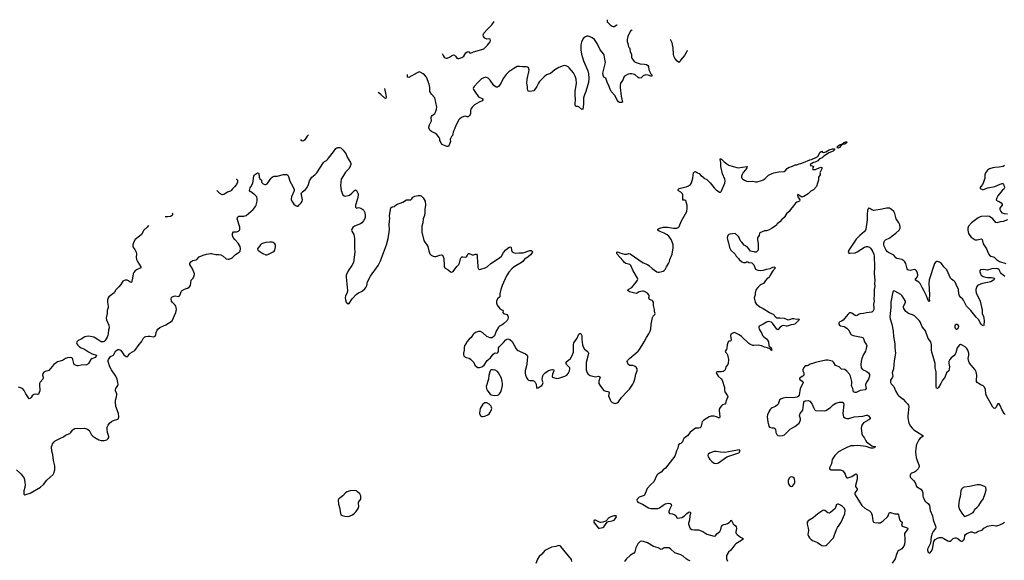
# Model space of a CAD drawing. Header units: inches. Extents: x 1678753 to 1858649, y 384643 to 522370.
# Tile 55 of 91: x 1735570 to 1754451, y 511995 to 522370. Entities that reach past the tile are written whole.
import ezdxf

# ---------------------------------------------------------------- set-up
doc = ezdxf.new("R2010")
doc.units = ezdxf.units.IN
doc.header["$MEASUREMENT"] = 0
for name, color, linetype in [('B7531', 7, 'Continuous'), ('B7541', 7, 'Continuous'), ('B7542', 7, 'Continuous'), ('B7551', 7, 'Continuous'), ('B7552', 7, 'Continuous')]:
    doc.layers.add(name, color=color, linetype=linetype)

msp = doc.modelspace()

# ---------------------------------------------------------------- linework, layer by layer
at = {"layer": 'B7531', "color": 6, "elevation": 300}
for points in [[(1739719, 519312), (1739725, 519310), (1739745, 519290), (1739750, 519270), (1739748, 519250), (1739729, 519210), (1739690, 519160), (1739653, 519127), (1739627, 519093), (1739610, 519082), (1739557, 519063), (1739522, 519038), (1739483, 519017), (1739450, 519010), (1739410, 519035), (1739352, 519089)], [(1740000, 519067), (1739992, 519072), (1739976, 519090), (1739990, 519143), (1740000, 519161)], [(1735510, 513734), (1735598, 513650), (1735653, 513570), (1735672, 513490), (1735676, 513450), (1735670, 513390), (1735652, 513330), (1735648, 513270), (1735650, 513265), (1735670, 513255), (1735690, 513256), (1735770, 513282), (1735970, 513400), (1736027, 513450), (1736088, 513532), (1736210, 513645), (1736228, 513670), (1736244, 513730), (1736242, 513810), (1736220, 513910), (1736207, 514027), (1736188, 514090), (1736183, 514170), (1736190, 514206), (1736202, 514230), (1736230, 514269), (1736250, 514286), (1736350, 514342), (1736410, 514368), (1736450, 514395), (1736530, 514428), (1736550, 514446), (1736580, 514490), (1736595, 514505), (1736630, 514523), (1736670, 514531), (1736730, 514524), (1736810, 514531), (1736830, 514528), (1736870, 514510), (1736893, 514493), (1736913, 514470), (1736950, 514404), (1736970, 514380), (1737012, 514350), (1737090, 514307), (1737130, 514296), (1737190, 514296), (1737239, 514310), (1737269, 514330), (1737278, 514350), (1737278, 514370), (1737251, 514450), (1737246, 514510), (1737249, 514550), (1737265, 514590), (1737290, 514625), (1737330, 514658), (1737370, 514678), (1737453, 514707), (1737462, 514718), (1737470, 514750), (1737465, 514810), (1737415, 514950), (1737407, 515030), (1737410, 515070), (1737429, 515130), (1737436, 515170), (1737433, 515193), (1737410, 515250), (1737410, 515270), (1737416, 515290), (1737452, 515350), (1737457, 515370), (1737454, 515410), (1737437, 515470), (1737412, 515532), (1737331, 515650), (1737297, 515710), (1737269, 515810), (1737268, 515830), (1737276, 515850), (1737310, 515904), (1737366, 515934), (1737406, 516010), (1737430, 516030), (1737450, 516040), (1737470, 516043), (1737490, 516036), (1737505, 516025), (1737530, 515999), (1737570, 515939), (1737610, 515905), (1737630, 515902), (1737650, 515918), (1737669, 515950), (1737690, 515970), (1737777, 516023), (1737861, 516139), (1737905, 516190), (1737936, 516250), (1737970, 516282), (1737990, 516292), (1738037, 516297), (1738070, 516296), (1738130, 516283), (1738150, 516291), (1738172, 516308), (1738180, 516321), (1738185, 516370), (1738204, 516410), (1738220, 516430), (1738260, 516460), (1738370, 516515), (1738492, 516590), (1738567, 516750), (1738577, 516810), (1738572, 516850), (1738564, 516870), (1738550, 516890), (1738494, 516950), (1738483, 516970), (1738478, 517010), (1738484, 517036), (1738494, 517050), (1738530, 517066), (1738550, 517068), (1738610, 517058), (1738630, 517065), (1738650, 517090), (1738669, 517151), (1738687, 517173), (1738730, 517196), (1738790, 517218), (1738821, 517239), (1738843, 517270), (1738856, 517370), (1738890, 517402), (1738916, 517450), (1738920, 517490), (1738887, 517590), (1738832, 517670), (1738830, 517694), (1738850, 517725), (1738890, 517746), (1738957, 517763), (1738970, 517770), (1739010, 517819), (1739086, 517854), (1739150, 517870), (1739230, 517881), (1739250, 517880), (1739330, 517862), (1739390, 517864), (1739430, 517856), (1739473, 517830), (1739530, 517782), (1739570, 517773), (1739590, 517777), (1739630, 517793), (1739650, 517806), (1739710, 517864), (1739777, 517910), (1739797, 517930), (1739805, 517970), (1739798, 518018), (1739762, 518082), (1739696, 518150), (1739667, 518190), (1739652, 518230), (1739649, 518250), (1739653, 518270), (1739670, 518296), (1739690, 518301), (1739730, 518299), (1739767, 518313), (1739787, 518330), (1739794, 518346), (1739792, 518390), (1739742, 518550), (1739745, 518570), (1739753, 518587), (1739770, 518598), (1739870, 518599), (1739910, 518613), (1740000, 518688)], [(1738496, 518658), (1738499, 518650), (1738500, 518630), (1738492, 518610), (1738465, 518595), (1738410, 518584), (1738370, 518585), (1738359, 518587)], [(1738043, 518423), (1738041, 518419), (1738012, 518388), (1737949, 518331), (1737904, 518250), (1737867, 518213), (1737787, 518150), (1737761, 518110), (1737740, 518050), (1737743, 518010), (1737779, 517958), (1737803, 517910), (1737811, 517870), (1737804, 517810), (1737810, 517770), (1737830, 517730), (1737893, 517630), (1737892, 517610), (1737807, 517570), (1737777, 517543), (1737760, 517520), (1737747, 517490), (1737736, 517410), (1737712, 517328), (1737690, 517334), (1737658, 517358), (1737630, 517370), (1737590, 517371), (1737561, 517359), (1737550, 517350), (1737510, 517290), (1737470, 517241), (1737417, 517183), (1737384, 517130), (1737282, 517050), (1737260, 517020), (1737252, 516990), (1737253, 516950), (1737270, 516870), (1737268, 516850), (1737249, 516791), (1737245, 516730), (1737230, 516650), (1737238, 516610), (1737278, 516510), (1737284, 516456), (1737272, 516410), (1737270, 516350), (1737263, 516310), (1737250, 516279), (1737209, 516211), (1737190, 516195), (1737170, 516187), (1737130, 516190), (1737058, 516238), (1736990, 516276), (1736931, 516291), (1736890, 516295), (1736849, 516291), (1736819, 516281), (1736750, 516240), (1736690, 516211), (1736669, 516190), (1736662, 516170), (1736665, 516150), (1736683, 516123), (1736719, 516090), (1736750, 516070), (1736810, 516045), (1736890, 515994), (1736960, 515960), (1737042, 515930), (1737038, 515910), (1737017, 515890), (1736956, 515864), (1736935, 515850), (1736890, 515770), (1736870, 515751), (1736850, 515746), (1736750, 515742), (1736690, 515725), (1736670, 515726), (1736638, 515738), (1736616, 515756), (1736607, 515770), (1736591, 515850), (1736582, 515870), (1736570, 515881), (1736550, 515888), (1736490, 515883), (1736450, 515871), (1736390, 515831), (1736296, 515804), (1736224, 515756), (1736130, 515640), (1736110, 515630), (1736070, 515624), (1736046, 515614), (1736033, 515607), (1736017, 515583), (1736008, 515550), (1736011, 515530), (1736021, 515510), (1736020, 515490), (1736015, 515470), (1735966, 515414), (1735952, 515390), (1735948, 515370), (1735955, 515250), (1735930, 515181), (1735910, 515175), (1735870, 515183), (1735844, 515176), (1735810, 515150), (1735790, 515119), (1735770, 515099), (1735750, 515094), (1735688, 515188), (1735655, 515255), (1735625, 515290), (1735550, 515316)]]:
    msp.add_lwpolyline(points, dxfattribs=at)
at = {"layer": 'B7541', "color": 6}
for points, elevation in [([(1743819, 520000), (1743801, 519950), (1743790, 519939), (1743770, 519935), (1743728, 519948), (1743670, 519974), (1743655, 520000)], 300), ([(1740000, 519161), (1740039, 519230), (1740061, 519370), (1740070, 519387), (1740090, 519408), (1740130, 519431), (1740150, 519426), (1740156, 519416), (1740165, 519345), (1740178, 519318), (1740204, 519290), (1740210, 519250), (1740239, 519219), (1740270, 519205), (1740290, 519206), (1740317, 519223), (1740390, 519328), (1740410, 519348), (1740430, 519360), (1740450, 519366), (1740508, 519368), (1740630, 519401), (1740690, 519398), (1740709, 519389), (1740723, 519363), (1740750, 519270), (1740808, 519170), (1740831, 519110), (1740831, 519090), (1740825, 519070), (1740784, 518970), (1740776, 518930), (1740779, 518910), (1740799, 518870), (1740828, 518830), (1740870, 518796), (1740890, 518789), (1740910, 518794), (1740926, 518810), (1740965, 518855), (1740985, 518890), (1740991, 518911), (1740972, 519010), (1740970, 519030), (1740974, 519046), (1740992, 519068), (1741050, 519110), (1741084, 519150), (1741111, 519210), (1741130, 519279), (1741158, 519330), (1741175, 519350), (1741229, 519391), (1741268, 519432), (1741397, 519630), (1741413, 519647), (1741452, 519670), (1741472, 519688), (1741490, 519715), (1741588, 519832), (1741630, 519895), (1741650, 519911), (1741670, 519916), (1741710, 519915), (1741730, 519908), (1741770, 519867), (1741828, 519790), (1741848, 519730), (1741912, 519630), (1741920, 519610), (1741920, 519590), (1741910, 519557), (1741887, 519513), (1741819, 519441), (1741779, 519381), (1741738, 519310), (1741726, 519254), (1741720, 519190), (1741732, 519090), (1741767, 519007), (1741790, 518987), (1741810, 518983), (1741870, 518994), (1741896, 519004), (1741942, 519038), (1741990, 519095), (1742010, 519105), (1742030, 519095), (1742062, 519030), (1742064, 519004), (1742050, 518930), (1742012, 518810), (1742011, 518771), (1742030, 518755), (1742070, 518763), (1742110, 518756), (1742150, 518727), (1742168, 518708), (1742186, 518670), (1742197, 518610), (1742192, 518570), (1742165, 518510), (1742133, 518470), (1742103, 518450), (1741990, 518405), (1741958, 518382), (1741937, 518350), (1741935, 518330), (1741939, 518310), (1741978, 518250), (1741992, 518170), (1741992, 517988), (1741997, 517910), (1741970, 517710), (1741939, 517650), (1741866, 517550), (1741830, 517468), (1741828, 517430), (1741859, 517170), (1741849, 517131), (1741821, 517070), (1741811, 517030), (1741816, 516996), (1741831, 516951), (1741870, 516918), (1741890, 516922), (1741947, 517013), (1742023, 517097), (1742070, 517130), (1742125, 517155), (1742150, 517172), (1742190, 517208), (1742210, 517233), (1742230, 517270), (1742241, 517339), (1742298, 517450), (1742442, 517650), (1742490, 517745), (1742530, 517842), (1742605, 518050), (1742633, 518173), (1742654, 518290), (1742660, 518350), (1742657, 518430), (1742661, 518510), (1742667, 518550), (1742662, 518610), (1742690, 518758), (1742710, 518779), (1742750, 518787), (1742799, 518821), (1742915, 518865), (1742990, 518916), (1743030, 518916), (1743050, 518911), (1743070, 518916), (1743090, 518931), (1743110, 518961), (1743150, 518986), (1743210, 518999), (1743250, 518998), (1743270, 518992), (1743310, 518952), (1743346, 518890), (1743354, 518810), (1743341, 518730), (1743339, 518670), (1743331, 518610), (1743305, 518550), (1743298, 518470), (1743282, 518410), (1743284, 518290), (1743322, 518130), (1743338, 518098), (1743379, 518050), (1743397, 518017), (1743414, 517934), (1743434, 517874), (1743458, 517850), (1743501, 517830), (1743530, 517824), (1743550, 517826), (1743630, 517853), (1743650, 517855), (1743670, 517848), (1743690, 517823), (1743702, 517790), (1743710, 517650), (1743713, 517630), (1743722, 517610), (1743730, 517599), (1743788, 517568), (1743830, 517531), (1743852, 517528), (1743870, 517531), (1743880, 517540), (1743950, 517631), (1743990, 517670), (1744001, 517699), (1744020, 517780), (1744034, 517806), (1744050, 517817), (1744070, 517819), (1744110, 517813), (1744138, 517822), (1744150, 517836), (1744161, 517870), (1744170, 517884), (1744190, 517883), (1744250, 517857), (1744270, 517857), (1744310, 517870), (1744331, 517870), (1744342, 517850), (1744341, 517790), (1744348, 517750), (1744355, 517615), (1744370, 517588), (1744390, 517579), (1744410, 517580), (1744499, 517610), (1744533, 517627), (1744607, 517693), (1744770, 517800), (1744807, 517833), (1744850, 517902), (1744890, 517951), (1744932, 517988), (1744957, 518003), (1744990, 518010), (1744997, 517997), (1745004, 517944), (1745016, 517916), (1745040, 517900), (1745070, 517892), (1745150, 517897), (1745226, 517894), (1745350, 517941), (1745379, 517939), (1745391, 517930), (1745403, 517910), (1745394, 517890), (1745365, 517855), (1745316, 517810), (1745250, 517776), (1745217, 517730), (1745195, 517710), (1745052, 517628), (1745009, 517591), (1744950, 517527), (1744906, 517454), (1744821, 517270), (1744796, 517190), (1744778, 517110), (1744775, 517050), (1744735, 517010), (1744711, 516970), (1744711, 516930), (1744727, 516890), (1744774, 516834), (1744805, 516810), (1744841, 516790), (1744833, 516750), (1744847, 516730), (1744911, 516710), (1744931, 516690), (1744938, 516670), (1744938, 516650), (1744934, 516626), (1744921, 516599), (1744849, 516531), (1744825, 516515), (1744770, 516491), (1744750, 516470), (1744708, 516390), (1744674, 516306), (1744645, 516275), (1744633, 516267), (1744590, 516265), (1744530, 516288), (1744450, 516362), (1744406, 516386), (1744370, 516388), (1744350, 516383), (1744310, 516367), (1744276, 516344), (1744257, 516323), (1744228, 516272), (1744190, 516240), (1744147, 516190), (1744130, 516155), (1744103, 516117), (1744091, 516070), (1744093, 516030), (1744079, 515970), (1744079, 515950), (1744090, 515912), (1744132, 515890), (1744190, 515874), (1744218, 515858), (1744276, 515790), (1744301, 515741), (1744342, 515702), (1744350, 515698), (1744390, 515698), (1744430, 515706), (1744450, 515718), (1744477, 515743), (1744533, 515830), (1744597, 515883), (1744650, 515951), (1744690, 515976), (1744728, 515972), (1744748, 515992), (1744754, 516010), (1744749, 516050), (1744753, 516070), (1744765, 516090), (1744850, 516175), (1744893, 516227), (1744910, 516239), (1744930, 516244), (1744970, 516235), (1745014, 516194), (1745090, 516051), (1745108, 516030), (1745270, 515956), (1745299, 515930), (1745310, 515910), (1745310, 515890), (1745301, 515850), (1745293, 515750), (1745261, 515630), (1745261, 515590), (1745269, 515550), (1745297, 515490), (1745310, 515470), (1745330, 515453), (1745350, 515448), (1745410, 515447), (1745436, 515436), (1745457, 515417), (1745476, 515376), (1745479, 515310), (1745490, 515302), (1745510, 515306), (1745550, 515330), (1745580, 515350), (1745596, 515370), (1745605, 515390), (1745606, 515410), (1745596, 515436), (1745591, 515470), (1745602, 515538), (1745617, 515563), (1745644, 515590), (1745710, 515635), (1745778, 515658), (1745790, 515659), (1745810, 515650), (1745810, 515630), (1745787, 515570), (1745781, 515530), (1745790, 515513), (1745804, 515504), (1745870, 515484), (1745911, 515489), (1746021, 515530), (1746061, 515550), (1746090, 515579), (1746114, 515630), (1746122, 515670), (1746120, 515690), (1746058, 515750), (1746050, 515770), (1746050, 515790), (1746065, 515810), (1746130, 515866), (1746160, 515910), (1746190, 515990), (1746189, 516131), (1746197, 516170), (1746259, 516261), (1746290, 516333), (1746310, 516350), (1746330, 516351), (1746348, 516310), (1746349, 516230), (1746363, 516130), (1746376, 516090), (1746398, 516050), (1746452, 516010), (1746470, 515990), (1746476, 515970), (1746468, 515910), (1746434, 515790), (1746431, 515670), (1746434, 515650), (1746454, 515594), (1746470, 515568), (1746510, 515539), (1746610, 515515), (1746668, 515528), (1746696, 515516), (1746701, 515510), (1746698, 515490), (1746679, 515441), (1746673, 515410), (1746677, 515390), (1746694, 515354), (1746743, 515283), (1746770, 515256), (1746810, 515239), (1746850, 515237), (1746870, 515230), (1746873, 515210), (1746862, 515150), (1746892, 515072), (1746908, 515048), (1746930, 515025), (1746968, 515008), (1746990, 515007), (1747030, 515020), (1747050, 515037), (1747110, 515120), (1747210, 515230), (1747263, 515277), (1747330, 515376), (1747348, 515412), (1747368, 515470), (1747385, 515570), (1747409, 515630), (1747409, 515670), (1747390, 515703), (1747370, 515717), (1747330, 515731), (1747270, 515736), (1747250, 515747), (1747230, 515773), (1747220, 515810), (1747226, 515830), (1747263, 515870), (1747430, 516011), (1747458, 516042), (1747547, 516190), (1747588, 516270), (1747637, 516343), (1747662, 516390), (1747673, 516430), (1747681, 516530), (1747704, 516656), (1747717, 516683), (1747748, 516710), (1747754, 516730), (1747745, 516770), (1747744, 516810), (1747723, 516883), (1747722, 516950), (1747712, 516970), (1747700, 516980), (1747650, 517002), (1747641, 517010), (1747634, 517030), (1747642, 517050), (1747641, 517070), (1747635, 517090), (1747610, 517125), (1747550, 517153), (1747530, 517160), (1747510, 517160), (1747450, 517145), (1747410, 517123), (1747390, 517117), (1747265, 517150), (1747229, 517170), (1747241, 517190), (1747310, 517233), (1747394, 517330), (1747419, 517370), (1747424, 517390), (1747419, 517410), (1747336, 517550), (1747290, 517650), (1747270, 517670), (1747193, 517693), (1747170, 517710), (1747145, 517745), (1747079, 517810), (1747030, 517870), (1747018, 517890), (1747019, 517910), (1747030, 517914), (1747050, 517910), (1747076, 517896), (1747121, 517881), (1747170, 517871), (1747210, 517870), (1747250, 517880), (1747276, 517877), (1747523, 517703), (1747607, 517670), (1747634, 517654), (1747696, 517596), (1747790, 517533), (1747810, 517527), (1747834, 517526), (1747910, 517544), (1747930, 517558), (1747945, 517575), (1747973, 517630), (1748013, 517690), (1748030, 517730), (1748039, 517770), (1748082, 517870), (1748104, 517990), (1748101, 518050), (1748090, 518090), (1748065, 518150), (1748016, 518216), (1747983, 518243), (1747930, 518276), (1747834, 518310), (1747806, 518330), (1747809, 518350), (1747821, 518359), (1747848, 518370), (1747910, 518386), (1747950, 518390), (1747990, 518391), (1748110, 518370), (1748170, 518370), (1748210, 518390), (1748218, 518402), (1748261, 518510), (1748362, 518690), (1748372, 518752), (1748369, 518810), (1748349, 518870), (1748348, 518890), (1748330, 518908), (1748304, 518904), (1748289, 518909), (1748284, 518970), (1748289, 519010), (1748281, 519030), (1748250, 519059), (1748204, 519084), (1748199, 519090), (1748199, 519110), (1748215, 519130), (1748350, 519163), (1748397, 519183), (1748435, 519210), (1748450, 519236), (1748478, 519330), (1748493, 519430), (1748510, 519451), (1748530, 519458), (1748570, 519431), (1748601, 519421), (1748630, 519382), (1748685, 519350), (1748692, 519330), (1748750, 519301), (1748810, 519236), (1748885, 519145), (1748925, 519105), (1748990, 519061), (1749010, 519061), (1749019, 519070), (1749030, 519085), (1749090, 519230), (1749099, 519270), (1749089, 519311), (1749050, 519410), (1749015, 519550), (1749013, 519630), (1749003, 519690), (1749010, 519705), (1749030, 519693), (1749080, 519640), (1749130, 519601), (1749170, 519578), (1749250, 519553), (1749350, 519528), (1749514, 519554), (1749519, 519550), (1749516, 519530), (1749490, 519490), (1749445, 519435), (1749423, 519397), (1749413, 519370), (1749412, 519350), (1749418, 519330), (1749436, 519310), (1749467, 519290), (1749510, 519269), (1749550, 519265), (1749630, 519272), (1749681, 519261), (1749710, 519261), (1749797, 519283), (1749830, 519296), (1749861, 519319), (1749930, 519384), (1750000, 519416)], 300), ([(1740000, 518688), (1740050, 518730), (1740090, 518782), (1740107, 518813), (1740124, 518890), (1740124, 518930), (1740115, 518970), (1740078, 519010), (1740030, 519050), (1740000, 519067)], 300), ([(1750000, 518370), (1749999, 518370), (1749930, 518330), (1749890, 518320), (1749850, 518318), (1749763, 518277), (1749758, 518270), (1749751, 518230), (1749722, 518198), (1749718, 518182), (1749717, 518150), (1749730, 518070), (1749731, 517950), (1749690, 517908), (1749670, 517906), (1749655, 517915), (1749585, 517925), (1749554, 517974), (1749518, 518010), (1749462, 518042), (1749421, 518101), (1749389, 518130), (1749367, 518190), (1749353, 518210), (1749290, 518269), (1749190, 518256), (1749170, 518248), (1749150, 518231), (1749141, 518210), (1749139, 518190), (1749143, 518150), (1749165, 518090), (1749184, 517996), (1749208, 517948), (1749287, 517870), (1749310, 517832), (1749351, 517790), (1749365, 517770), (1749421, 517721), (1749450, 517711), (1749489, 517711), (1749510, 517721), (1749530, 517721), (1749554, 517710), (1749610, 517701), (1749650, 517666), (1749683, 517583), (1749693, 517573), (1749725, 517565), (1749770, 517560), (1749836, 517564), (1749890, 517582), (1749963, 517597), (1750000, 517617)], 300), ([(1750000, 517530), (1749961, 517470), (1749950, 517443), (1749930, 517416), (1749913, 517407), (1749873, 517367), (1749833, 517307), (1749790, 517290), (1749770, 517276), (1749722, 517230), (1749694, 517190), (1749671, 517131), (1749671, 517090), (1749654, 517030), (1749672, 516952), (1749696, 516916), (1749762, 516862), (1749830, 516828), (1749950, 516750), (1750000, 516727)], 300), ([(1750000, 516555), (1749985, 516565), (1749955, 516575), (1749930, 516576), (1749890, 516564), (1749830, 516527), (1749753, 516490), (1749744, 516470), (1749752, 516430), (1749803, 516350), (1749817, 516310), (1749831, 516290), (1749890, 516245), (1749910, 516222), (1749927, 516187), (1749938, 516118), (1749945, 516105), (1749979, 516070), (1749981, 516061), (1749990, 516052), (1749994, 516030), (1749990, 516024), (1749953, 516053), (1749910, 516072), (1749850, 516087), (1749792, 516112), (1749730, 516123), (1749650, 516116), (1749630, 516119), (1749570, 516146), (1749550, 516157), (1749410, 516291), (1749370, 516321), (1749290, 516362), (1749270, 516364), (1749244, 516356), (1749208, 516332), (1749199, 516301), (1749212, 516230), (1749210, 516210), (1749197, 516203), (1749170, 516198), (1749155, 516185), (1749137, 516130), (1749133, 516067), (1749121, 516039), (1749101, 516010), (1749103, 515990), (1749130, 515961), (1749141, 515941), (1749165, 515850), (1749158, 515770), (1749147, 515750), (1749110, 515710), (1749098, 515650), (1749080, 515630), (1749061, 515619), (1749030, 515611), (1748946, 515614), (1748931, 515609), (1748924, 515590), (1748967, 515530), (1749020, 515480), (1749039, 515450), (1749088, 515310), (1749087, 515267), (1749092, 515230), (1749146, 515150), (1749149, 515130), (1749122, 515078), (1749105, 515010), (1749090, 514995), (1749050, 514976), (1749030, 514959), (1749005, 514930), (1748985, 514895), (1748982, 514870), (1748998, 514750), (1748991, 514730), (1748970, 514727), (1748932, 514752), (1748890, 514763), (1748830, 514760), (1748790, 514746), (1748690, 514682), (1748659, 514650), (1748649, 514630), (1748638, 514570), (1748630, 514550), (1748620, 514540), (1748591, 514529), (1748550, 514532), (1748530, 514529), (1748470, 514489), (1748430, 514455), (1748383, 514390), (1748308, 514330), (1748292, 514308), (1748277, 514270), (1748266, 514254), (1748250, 514240), (1748228, 514230), (1748206, 514210), (1748188, 514150), (1748164, 514096), (1748145, 514030), (1748130, 513997), (1747953, 513767), (1747907, 513730), (1747870, 513690), (1747810, 513651), (1747790, 513631), (1747730, 513502), (1747670, 513452), (1747604, 513376), (1747554, 513246), (1747542, 513238), (1747450, 513205), (1747429, 513190), (1747414, 513170), (1747407, 513150), (1747408, 513128), (1747422, 513110), (1747515, 513075), (1747630, 513000), (1747670, 512991), (1747810, 512991), (1747837, 513003), (1747910, 513057), (1747950, 513077), (1748010, 513090), (1748044, 513084), (1748064, 513070), (1748069, 513050), (1748028, 512970), (1748019, 512930), (1748019, 512910), (1748034, 512894), (1748090, 512887), (1748130, 512870), (1748150, 512853), (1748170, 512810), (1748190, 512803), (1748230, 512808), (1748270, 512820), (1748320, 512850), (1748364, 512896), (1748390, 512915), (1748410, 512923), (1748430, 512920), (1748435, 512910), (1748433, 512893), (1748421, 512850), (1748412, 512768), (1748396, 512710), (1748398, 512690), (1748430, 512607), (1748462, 512590), (1748510, 512579), (1748570, 512583), (1748590, 512580), (1748670, 512550), (1748750, 512496), (1748890, 512461), (1748910, 512465), (1748938, 512502), (1748994, 512547), (1749014, 512586), (1749030, 512642), (1749050, 512670), (1749070, 512686), (1749110, 512691), (1749140, 512700), (1749177, 512723), (1749206, 512754), (1749210, 512764), (1749220, 512760), (1749253, 512693), (1749297, 512657), (1749310, 512638), (1749317, 512610), (1749312, 512570), (1749304, 512550), (1749304, 512530), (1749312, 512510), (1749330, 512490), (1749390, 512441), (1749430, 512423), (1749447, 512410), (1749396, 512370), (1749305, 512315), (1749285, 512295), (1749210, 512190), (1749160, 512150), (1749125, 512090), (1749122, 512070), (1749126, 512026), (1749141, 511981)], 300), ([(1750000, 514920), (1749979, 514910), (1749959, 514890), (1749941, 514859), (1749911, 514790), (1749904, 514750), (1749915, 514650), (1749935, 514570), (1749950, 514549), (1749970, 514542), (1750000, 514540)], 400), ([(1746160, 511970), (1746150, 512013), (1745950, 512262), (1745930, 512276), (1745910, 512278), (1745850, 512260), (1745771, 512251), (1745638, 512182), (1745584, 512116), (1745529, 512070), (1745500, 512020), (1745466, 511934)], 300), ([(1748430, 511987), (1748390, 512000), (1748350, 512022), (1748294, 512074), (1748250, 512101), (1748150, 512130), (1748130, 512141), (1748050, 512215), (1748015, 512235), (1747990, 512238), (1747930, 512235), (1747890, 512210), (1747870, 512206), (1747814, 512234), (1747723, 512263), (1747610, 512330), (1747570, 512347), (1747530, 512359), (1747498, 512362), (1747470, 512354), (1747450, 512339), (1747424, 512310), (1747385, 512235), (1747363, 512157), (1747350, 512133), (1747285, 512095), (1747202, 512018), (1747167, 511973)], 300)]:
    msp.add_lwpolyline(points, dxfattribs=dict(at, elevation=elevation))
for points, elevation in [([(1740370, 518099), (1740289, 518091), (1740224, 518076), (1740210, 518069), (1740191, 518050), (1740157, 518003), (1740141, 517990), (1740131, 517970), (1740138, 517950), (1740230, 517883), (1740290, 517858), (1740310, 517857), (1740330, 517862), (1740430, 517914), (1740450, 517930), (1740460, 517950), (1740473, 518010), (1740473, 518050), (1740463, 518070), (1740432, 518092), (1740410, 518098)], 300), ([(1744648, 515652), (1744614, 515650), (1744598, 515642), (1744591, 515629), (1744569, 515551), (1744562, 515470), (1744517, 515330), (1744522, 515290), (1744530, 515270), (1744590, 515182), (1744609, 515169), (1744670, 515159), (1744730, 515164), (1744750, 515172), (1744772, 515190), (1744794, 515226), (1744810, 515264), (1744830, 515350), (1744831, 515390), (1744825, 515430), (1744807, 515490), (1744751, 515590), (1744730, 515616), (1744690, 515642)], 300), ([(1744530, 515018), (1744490, 515016), (1744470, 515007), (1744451, 514990), (1744401, 514910), (1744391, 514869), (1744388, 514810), (1744404, 514770), (1744430, 514755), (1744450, 514753), (1744490, 514764), (1744550, 514790), (1744570, 514808), (1744596, 514844), (1744618, 514890), (1744621, 514910), (1744620, 514930), (1744610, 514952), (1744570, 514995)], 300), ([(1749370, 514115), (1749332, 514112), (1749233, 514087), (1749093, 514067), (1749010, 514070), (1748924, 514084), (1748890, 514082), (1748799, 514050), (1748772, 514030), (1748765, 514010), (1748770, 513984), (1748807, 513927), (1748842, 513890), (1748890, 513859), (1748910, 513852), (1748950, 513857), (1748970, 513867), (1749130, 513979), (1749361, 514059), (1749374, 514070), (1749382, 514090), (1749380, 514110)], 400), ([(1741994, 513334), (1741910, 513328), (1741848, 513310), (1741821, 513290), (1741768, 513232), (1741690, 513178), (1741677, 513150), (1741683, 513070), (1741700, 513010), (1741719, 512898), (1741730, 512870), (1741754, 512854), (1741803, 512843), (1741870, 512839), (1741910, 512847), (1741952, 512868), (1741990, 512899), (1742020, 512930), (1742064, 512990), (1742074, 513030), (1742065, 513090), (1742070, 513110), (1742110, 513167), (1742114, 513186), (1742110, 513230), (1742090, 513271), (1742050, 513311), (1742026, 513326)], 300), ([(1746992, 512852), (1746961, 512850), (1746908, 512830), (1746869, 512810), (1746813, 512747), (1746753, 512727), (1746710, 512723), (1746687, 512727), (1746610, 512767), (1746590, 512765), (1746583, 512757), (1746579, 512750), (1746582, 512730), (1746590, 512710), (1746661, 512621), (1746670, 512615), (1746690, 512614), (1746750, 512627), (1746770, 512641), (1746834, 512726), (1746862, 512738), (1746933, 512750), (1746970, 512769), (1746990, 512790), (1747015, 512830), (1747007, 512847)], 300)]:
    msp.add_lwpolyline(points, close=True, dxfattribs=dict(at, elevation=elevation))
at = {"layer": 'B7542', "color": 6, "elevation": 300}
for points in [[(1743670, 521724), (1743690, 521682), (1743710, 521653), (1743730, 521637), (1743750, 521630), (1743770, 521632), (1743810, 521649), (1743850, 521679), (1743890, 521695), (1743910, 521690), (1743928, 521670), (1743950, 521633), (1743970, 521625), (1743990, 521628), (1744050, 521646), (1744090, 521672), (1744128, 521732), (1744150, 521755), (1744170, 521762), (1744187, 521750), (1744194, 521734), (1744210, 521726), (1744250, 521739), (1744270, 521751), (1744430, 521796), (1744469, 521811), (1744542, 521878), (1744590, 521946), (1744599, 521970), (1744590, 521994), (1744570, 522001), (1744530, 521999), (1744490, 522015), (1744464, 522050), (1744459, 522070), (1744469, 522110), (1744538, 522190), (1744621, 522270), (1744669, 522334)], [(1746834, 522370), (1746836, 522330), (1746890, 522270), (1746930, 522243), (1746950, 522238), (1746970, 522240), (1747024, 522270), (1747027, 522270)], [(1747312, 522173), (1747310, 522170), (1747290, 522160), (1747275, 522145), (1747229, 522050), (1747216, 521990), (1747216, 521950), (1747232, 521910), (1747247, 521850), (1747262, 521830), (1747270, 521810), (1747276, 521756), (1747304, 521710), (1747302, 521650), (1747309, 521629), (1747354, 521570), (1747390, 521547), (1747470, 521522), (1747550, 521518), (1747590, 521507), (1747613, 521493), (1747627, 521470), (1747636, 521410), (1747674, 521333), (1747690, 521310), (1747695, 521285), (1747674, 521286), (1747623, 521303), (1747570, 521309), (1747525, 521295), (1747489, 521251), (1747450, 521250), (1747430, 521260), (1747373, 521310), (1747358, 521318), (1747310, 521330), (1747270, 521333), (1747236, 521324), (1747170, 521287), (1747155, 521270), (1747134, 521210), (1747092, 521150), (1747084, 521110), (1747084, 521070), (1747104, 520904), (1747131, 520790), (1747110, 520779), (1747070, 520781), (1747050, 520793), (1747030, 520825), (1746991, 520911), (1746912, 520990), (1746885, 521050), (1746868, 521108), (1746840, 521150), (1746810, 521249), (1746770, 521269), (1746763, 521283), (1746755, 521330), (1746756, 521370), (1746803, 521550), (1746789, 521610), (1746780, 521690), (1746770, 521710), (1746702, 521790), (1746642, 521910), (1746591, 521991), (1746550, 522023), (1746510, 522041), (1746470, 522053), (1746448, 522052), (1746418, 522042), (1746398, 522030), (1746378, 522010), (1746341, 521939), (1746330, 521890), (1746333, 521790), (1746346, 521710), (1746383, 521583), (1746462, 521390), (1746477, 521330), (1746482, 521250), (1746475, 521165), (1746428, 520992), (1746400, 520930), (1746384, 520870), (1746380, 520810), (1746384, 520750), (1746366, 520654), (1746350, 520649), (1746290, 520700), (1746270, 520707), (1746250, 520704), (1746230, 520710), (1746225, 520745), (1746231, 520849), (1746224, 520910), (1746222, 520990), (1746249, 521150), (1746243, 521230), (1746225, 521285), (1746192, 521352), (1746110, 521447), (1746090, 521463), (1746050, 521486), (1746012, 521492), (1745990, 521487), (1745909, 521451), (1745834, 521406), (1745750, 521336), (1745690, 521321), (1745670, 521310), (1745626, 521274), (1745539, 521181), (1745516, 521150), (1745490, 521090), (1745430, 521005), (1745350, 520989), (1745330, 520995), (1745313, 521013), (1745305, 521045), (1745305, 521090), (1745298, 521150), (1745300, 521230), (1745333, 521370), (1745337, 521410), (1745330, 521444), (1745310, 521458), (1745282, 521462), (1745210, 521463), (1745154, 521474), (1745130, 521474), (1745110, 521470), (1745046, 521434), (1744953, 521367), (1744901, 521319), (1744841, 521239), (1744794, 521146), (1744750, 521089), (1744730, 521075), (1744710, 521075), (1744664, 521104), (1744590, 521209), (1744552, 521250), (1744510, 521264), (1744470, 521256), (1744428, 521232), (1744355, 521165), (1744286, 521090), (1744271, 521070), (1744265, 521050), (1744271, 521030), (1744296, 520990), (1744371, 520890), (1744450, 520850), (1744450, 520829), (1744436, 520810), (1744379, 520790), (1744290, 520734), (1744250, 520692), (1744224, 520650), (1744218, 520630), (1744216, 520570), (1744210, 520550), (1744198, 520530), (1744176, 520510), (1744170, 520506), (1744150, 520505), (1744110, 520517), (1744090, 520514), (1744041, 520490), (1744011, 520470), (1743990, 520445), (1743939, 520350), (1743912, 520288), (1743885, 520210), (1743870, 520150), (1743850, 520126), (1743830, 520090), (1743824, 520070), (1743830, 520030), (1743819, 520000)], [(1748365, 521779), (1748367, 521770), (1748316, 521684), (1748245, 521595), (1748230, 521562), (1748210, 521550), (1748170, 521583), (1748150, 521606), (1748130, 521634), (1748113, 521670), (1748106, 521710), (1748099, 521830), (1748084, 521924), (1748066, 521966), (1748051, 521987)], [(1743655, 520000), (1743637, 520030), (1743630, 520050), (1743626, 520086), (1743615, 520110), (1743570, 520169), (1743530, 520195), (1743464, 520224), (1743444, 520244), (1743417, 520290), (1743416, 520310), (1743426, 520350), (1743450, 520390), (1743464, 520430), (1743461, 520490), (1743465, 520510), (1743478, 520530), (1743529, 520571), (1743545, 520595), (1743566, 520650), (1743571, 520690), (1743528, 520868), (1743470, 520938), (1743438, 520990), (1743434, 521010), (1743433, 521070), (1743422, 521130), (1743370, 521266), (1743336, 521310), (1743310, 521330), (1743250, 521364), (1743230, 521366), (1743190, 521353), (1743030, 521263), (1743010, 521270), (1743010, 521321)], [(1742568, 521051), (1742592, 520930), (1742597, 520890), (1742590, 520857), (1742570, 520865), (1742495, 520935), (1742444, 520975)], [(1741109, 520160), (1741083, 520137), (1741030, 520055), (1741010, 520042), (1740990, 520039), (1740972, 520052), (1740964, 520070), (1740963, 520072)]]:
    msp.add_lwpolyline(points, dxfattribs=at)
at = {"layer": 'B7551', "color": 6}
for points, elevation in [([(1751349, 519987), (1751341, 519979), (1751345, 519970), (1751324, 519956), (1751290, 519918), (1751270, 519906), (1751250, 519910), (1751248, 519930), (1751264, 519950), (1751290, 519971), (1751330, 519983), (1751339, 519981)], 300), ([(1753530, 516522), (1753508, 516510), (1753503, 516490), (1753505, 516470), (1753511, 516451), (1753530, 516430), (1753550, 516432), (1753570, 516455), (1753577, 516490), (1753568, 516510), (1753550, 516520)], 500), ([(1750370, 513599), (1750347, 513593), (1750323, 513570), (1750306, 513530), (1750305, 513490), (1750317, 513450), (1750332, 513432), (1750350, 513420), (1750370, 513415), (1750390, 513421), (1750410, 513441), (1750427, 513470), (1750434, 513490), (1750437, 513517), (1750430, 513550), (1750420, 513570), (1750398, 513590)], 400), ([(1753930, 513445), (1753785, 513415), (1753690, 513400), (1753662, 513390), (1753630, 513363), (1753618, 513330), (1753605, 513215), (1753587, 513150), (1753577, 513090), (1753575, 513035), (1753590, 512971), (1753650, 512878), (1753682, 512842), (1753690, 512838), (1753710, 512841), (1753760, 512860), (1753853, 512910), (1753869, 512930), (1753886, 512974), (1753930, 513013), (1753963, 513050), (1754015, 513130), (1754048, 513170), (1754085, 513275), (1754105, 513350), (1754096, 513390), (1754075, 513415), (1753990, 513441)], 600), ([(1751272, 513070), (1751250, 513070), (1751230, 513058), (1751224, 513050), (1751209, 512990), (1751121, 512910), (1751090, 512902), (1751070, 512905), (1751010, 512951), (1750990, 512958), (1750970, 512954), (1750873, 512887), (1750789, 512810), (1750690, 512756), (1750672, 512730), (1750671, 512690), (1750693, 512613), (1750699, 512570), (1750686, 512490), (1750698, 512458), (1750718, 512430), (1750750, 512393), (1750770, 512378), (1750870, 512340), (1750930, 512290), (1750950, 512279), (1750990, 512273), (1751030, 512280), (1751050, 512292), (1751173, 512427), (1751190, 512463), (1751233, 512590), (1751250, 512623), (1751284, 512670), (1751321, 512730), (1751391, 512890), (1751400, 512950), (1751388, 512990), (1751350, 513030), (1751310, 513056)], 400)]:
    msp.add_lwpolyline(points, close=True, dxfattribs=dict(at, elevation=elevation))
for points, elevation in [([(1751350, 519988), (1751350, 519988), (1751349, 519987)], 300), ([(1751349, 519987), (1751350, 519988)], 300), ([(1751418, 520000), (1751390, 519984), (1751362, 519982), (1751350, 519988)], 300), ([(1751350, 519988), (1751364, 519996), (1751366, 520000)], 300), ([(1750000, 519416), (1750030, 519430), (1750126, 519450), (1750230, 519459), (1750252, 519470), (1750290, 519515), (1750310, 519531), (1750390, 519558), (1750438, 519582), (1750470, 519587), (1750515, 519605), (1750550, 519612), (1750600, 519630), (1750721, 519679), (1750752, 519688), (1750849, 519730), (1750874, 519746), (1750919, 519830), (1750949, 519850), (1750968, 519828), (1750990, 519820), (1751030, 519835), (1751090, 519870), (1751158, 519890), (1751193, 519890), (1751192, 519870), (1751167, 519850), (1751086, 519814), (1751040, 519780), (1750990, 519751), (1750959, 519721), (1750910, 519698), (1750876, 519663), (1750822, 519638), (1750795, 519630), (1750731, 519590), (1750732, 519572), (1750748, 519572), (1750782, 519562), (1750792, 519552), (1750774, 519510), (1750778, 519498), (1750790, 519494), (1750830, 519498), (1750855, 519505), (1750930, 519542), (1750952, 519532), (1750951, 519510), (1750912, 519430), (1750922, 519410), (1750918, 519390), (1750891, 519350), (1750891, 519290), (1750867, 519233), (1750848, 519170), (1750790, 519102), (1750743, 519077), (1750719, 519061), (1750690, 519030), (1750610, 518977), (1750570, 518966), (1750517, 518997), (1750510, 519009), (1750490, 519013), (1750486, 518994), (1750490, 518972), (1750527, 518910), (1750521, 518890), (1750490, 518872), (1750470, 518867), (1750449, 518851), (1750410, 518795), (1750353, 518730), (1750324, 518690), (1750277, 518643), (1750230, 518573), (1750183, 518537), (1750145, 518490), (1750096, 518450), (1750082, 518430), (1750000, 518370)], 300), ([(1754458, 519570), (1754430, 519555), (1754350, 519537), (1754270, 519533), (1754230, 519524), (1754170, 519505), (1754130, 519482), (1754090, 519430), (1754080, 519390), (1754076, 519330), (1754051, 519249), (1754032, 519208), (1753998, 519170), (1753987, 519150), (1753988, 519130), (1754030, 519110), (1754050, 519110), (1754135, 519145), (1754270, 519170), (1754370, 519216), (1754410, 519228), (1754426, 519226), (1754435, 519215), (1754440, 519190), (1754463, 519150)], 400), ([(1754458, 519130), (1754407, 519090), (1754329, 518991), (1754306, 518950), (1754295, 518910), (1754311, 518891), (1754350, 518878), (1754390, 518857), (1754412, 518830), (1754407, 518810), (1754375, 518770), (1754366, 518750), (1754365, 518730), (1754382, 518690), (1754406, 518666), (1754449, 518649), (1754510, 518643)], 400), ([(1754463, 517443), (1754395, 517495), (1754377, 517517), (1754351, 517571), (1754330, 517590), (1754310, 517597), (1754210, 517588), (1754130, 517565), (1754050, 517574), (1754008, 517572), (1753993, 517567), (1753983, 517557), (1753980, 517530), (1753996, 517490), (1754010, 517470), (1754043, 517443), (1754090, 517427), (1754130, 517422), (1754204, 517424), (1754230, 517419), (1754253, 517410), (1754265, 517390), (1754247, 517370), (1754190, 517339), (1754031, 517309), (1753946, 517274), (1753922, 517250), (1753905, 517195), (1753903, 517170), (1753914, 517130), (1753937, 517070), (1753971, 517010), (1753988, 516970), (1754011, 516851), (1754026, 516806), (1754027, 516730), (1754053, 516673), (1754061, 516641), (1754065, 516590), (1754056, 516510), (1754050, 516493), (1754030, 516500), (1754010, 516524), (1753990, 516550), (1753961, 516610), (1753910, 516662), (1753809, 516790), (1753723, 516870), (1753702, 516922), (1753667, 516990), (1753652, 517010), (1753617, 517037), (1753593, 517070), (1753576, 517110), (1753571, 517190), (1753531, 517291), (1753510, 517330), (1753492, 517352), (1753441, 517390), (1753422, 517410), (1753352, 517572), (1753292, 517630), (1753249, 517689), (1753210, 517717), (1753170, 517732), (1753150, 517732), (1753136, 517724), (1753113, 517690), (1753010, 517375), (1753005, 517310), (1753019, 517090), (1753013, 517013), (1753018, 516970), (1753010, 516959), (1752998, 516978), (1752990, 516983), (1752958, 517070), (1752911, 517171), (1752876, 517230), (1752837, 517310), (1752814, 517334), (1752746, 517370), (1752747, 517390), (1752778, 517430), (1752790, 517470), (1752785, 517510), (1752760, 517560), (1752750, 517570), (1752730, 517577), (1752650, 517560), (1752621, 517561), (1752600, 517570), (1752589, 517589), (1752562, 517690), (1752543, 517723), (1752524, 517744), (1752485, 517765), (1752430, 517781), (1752390, 517787), (1752370, 517802), (1752330, 517852), (1752230, 517900), (1752210, 517918), (1752187, 517950), (1752150, 518024), (1752142, 518050), (1752142, 518090), (1752146, 518110), (1752158, 518130), (1752176, 518144), (1752256, 518184), (1752298, 518222), (1752370, 518274), (1752433, 518330), (1752453, 518367), (1752456, 518390), (1752450, 518432), (1752430, 518474), (1752379, 518550), (1752350, 518650), (1752330, 518690), (1752289, 518730), (1752252, 518750), (1752230, 518755), (1752190, 518753), (1752110, 518732), (1751950, 518711), (1751910, 518722), (1751870, 518749), (1751850, 518755), (1751831, 518730), (1751827, 518710), (1751820, 518630), (1751824, 518530), (1751794, 518350), (1751788, 518332), (1751772, 518308), (1751678, 518230), (1751610, 518159), (1751470, 517950), (1751458, 517910), (1751470, 517892), (1751488, 517888), (1751590, 517896), (1751630, 517912), (1751770, 518004), (1751810, 518017), (1751830, 518017), (1751864, 518004), (1751887, 517987), (1751914, 517950), (1751933, 517913), (1751948, 517868), (1751953, 517830), (1751961, 517630), (1751954, 517490), (1751969, 517370), (1751964, 517310), (1751966, 517250), (1751955, 517190), (1751956, 517090), (1751947, 517010), (1751953, 516967), (1751941, 516910), (1751940, 516890), (1751951, 516850), (1751947, 516810), (1751931, 516770), (1751910, 516760), (1751810, 516745), (1751750, 516730), (1751690, 516727), (1751670, 516720), (1751630, 516693), (1751610, 516687), (1751590, 516695), (1751530, 516740), (1751510, 516747), (1751490, 516745), (1751470, 516732), (1751450, 516712), (1751358, 516602), (1751330, 516583), (1751297, 516570), (1751283, 516557), (1751276, 516550), (1751276, 516530), (1751288, 516508), (1751310, 516493), (1751383, 516483), (1751430, 516452), (1751469, 516410), (1751500, 516340), (1751520, 516320), (1751550, 516310), (1751715, 516275), (1751743, 516263), (1751753, 516250), (1751767, 516190), (1751809, 516130), (1751814, 516110), (1751810, 516090), (1751799, 516061), (1751788, 516010), (1751752, 515948), (1751722, 515870), (1751708, 515810), (1751702, 515750), (1751708, 515690), (1751730, 515654), (1751817, 515617), (1751848, 515590), (1751864, 515564), (1751864, 515530), (1751846, 515474), (1751808, 515412), (1751790, 515370), (1751789, 515350), (1751801, 515290), (1751781, 515270), (1751690, 515255), (1751610, 515219), (1751590, 515215), (1751570, 515222), (1751562, 515230), (1751544, 515290), (1751525, 515330), (1751520, 515350), (1751529, 515391), (1751530, 515430), (1751503, 515530), (1751480, 515570), (1751430, 515627), (1751390, 515657), (1751330, 515662), (1751286, 515706), (1751217, 515737), (1751178, 515798), (1751156, 515816), (1751070, 515834), (1751030, 515837), (1750830, 515794), (1750790, 515776), (1750730, 515762), (1750690, 515736), (1750670, 515730), (1750630, 515728), (1750605, 515695), (1750586, 515650), (1750588, 515630), (1750606, 515590), (1750609, 515570), (1750605, 515550), (1750590, 515527), (1750524, 515490), (1750526, 515470), (1750575, 515435), (1750591, 515410), (1750588, 515390), (1750539, 515290), (1750517, 515163), (1750501, 515139), (1750474, 515126), (1750410, 515115), (1750270, 515121), (1750210, 515110), (1750170, 515095), (1750138, 515070), (1750113, 514990), (1750103, 514977), (1750062, 514950), (1750000, 514920)], 400), ([(1754510, 518531), (1754430, 518497), (1754370, 518490), (1754310, 518469), (1754290, 518475), (1754230, 518547), (1754170, 518591), (1754130, 518600), (1754010, 518591), (1753990, 518588), (1753950, 518568), (1753823, 518470), (1753767, 518410), (1753749, 518370), (1753750, 518330), (1753767, 518270), (1753790, 518228), (1753815, 518195), (1753870, 518155), (1753890, 518146), (1753930, 518146), (1754006, 518166), (1754020, 518160), (1754029, 518149), (1754048, 518068), (1754110, 517975), (1754150, 517879), (1754170, 517849), (1754195, 517830), (1754259, 517810), (1754299, 517770), (1754361, 517730), (1754480, 517690)], 400), ([(1750000, 517617), (1750010, 517622), (1750030, 517627), (1750057, 517617), (1750061, 517610), (1750012, 517548), (1750000, 517530)], 300), ([(1754470, 514796), (1754450, 514810), (1754403, 514890), (1754370, 514967), (1754350, 514996), (1754330, 515000), (1754290, 514929), (1754270, 514909), (1754250, 514913), (1754230, 514935), (1754112, 515150), (1754100, 515190), (1754091, 515271), (1754070, 515321), (1754044, 515344), (1754003, 515363), (1753953, 515393), (1753932, 515410), (1753920, 515430), (1753917, 515450), (1753924, 515550), (1753913, 515610), (1753890, 515649), (1753781, 515781), (1753768, 515808), (1753761, 515870), (1753772, 515930), (1753772, 515968), (1753750, 516030), (1753730, 516061), (1753701, 516090), (1753630, 516132), (1753610, 516139), (1753603, 516137), (1753590, 516131), (1753570, 516107), (1753550, 516070), (1753524, 515976), (1753510, 515950), (1753481, 515919), (1753430, 515882), (1753408, 515852), (1753390, 515813), (1753385, 515790), (1753386, 515770), (1753403, 515710), (1753388, 515630), (1753345, 515590), (1753310, 515501), (1753264, 515450), (1753234, 515386), (1753190, 515314), (1753170, 515292), (1753156, 515296), (1753150, 515301), (1753147, 515327), (1753144, 515610), (1753128, 515688), (1753128, 515770), (1753090, 515904), (1753059, 515990), (1753054, 516030), (1753058, 516130), (1753041, 516190), (1752993, 516253), (1752938, 516398), (1752916, 516430), (1752874, 516474), (1752837, 516570), (1752824, 516590), (1752728, 516688), (1752690, 516706), (1752613, 516733), (1752565, 516770), (1752549, 516790), (1752525, 516830), (1752518, 516850), (1752518, 516870), (1752552, 516930), (1752556, 516950), (1752554, 516970), (1752493, 517073), (1752470, 517095), (1752350, 517158), (1752330, 517164), (1752312, 517150), (1752277, 516950), (1752274, 516846), (1752261, 516730), (1752259, 516670), (1752265, 516630), (1752295, 516530), (1752320, 516390), (1752327, 516290), (1752350, 516150), (1752351, 516070), (1752364, 515970), (1752361, 515930), (1752336, 515824), (1752324, 515670), (1752298, 515590), (1752315, 515530), (1752310, 515510), (1752270, 515450), (1752267, 515407), (1752280, 515380), (1752310, 515357), (1752334, 515330), (1752366, 515246), (1752409, 515169), (1752429, 515149), (1752488, 515110), (1752510, 515090), (1752556, 515036), (1752604, 514990), (1752616, 514970), (1752618, 514950), (1752599, 514770), (1752598, 514730), (1752622, 514630), (1752651, 514571), (1752683, 514530), (1752718, 514498), (1752765, 514465), (1752888, 514390), (1752891, 514370), (1752840, 514340), (1752812, 514308), (1752770, 514219), (1752754, 514150), (1752749, 514069), (1752758, 513970), (1752777, 513910), (1752814, 513830), (1752820, 513810), (1752820, 513790), (1752798, 513750), (1752750, 513697), (1752730, 513684), (1752674, 513666), (1752655, 513650), (1752644, 513630), (1752644, 513610), (1752649, 513590), (1752662, 513570), (1752710, 513527), (1752741, 513490), (1752758, 513430), (1752770, 513410), (1752850, 513358), (1752876, 513330), (1752888, 513290), (1752887, 513230), (1752898, 513198), (1752935, 513130), (1752999, 513079), (1753017, 513050), (1753030, 512950), (1753072, 512852), (1753087, 512770), (1753133, 512650), (1753136, 512630), (1753132, 512608), (1753088, 512550), (1753068, 512510), (1753050, 512444), (1753033, 512327), (1752981, 512210), (1752978, 512190), (1752990, 512153), (1753010, 512137), (1753030, 512141), (1753050, 512165), (1753072, 512210), (1753101, 512359), (1753125, 512395), (1753170, 512422), (1753210, 512433), (1753250, 512434), (1753290, 512416), (1753370, 512367), (1753390, 512363), (1753410, 512366), (1753430, 512378), (1753470, 512413), (1753510, 512426), (1753530, 512427), (1753557, 512417), (1753610, 512370), (1753630, 512362), (1753650, 512366), (1753670, 512381), (1753690, 512409), (1753695, 512470), (1753707, 512493), (1753730, 512511), (1753810, 512542), (1753830, 512539), (1753870, 512523), (1753890, 512522), (1753910, 512527), (1753950, 512555), (1754024, 512576), (1754060, 512610), (1754130, 512648), (1754230, 512668), (1754290, 512655), (1754310, 512656), (1754363, 512677), (1754416, 512704), (1754453, 512730)], 500), ([(1750000, 516727), (1750019, 516719), (1750070, 516660), (1750089, 516649), (1750148, 516648), (1750230, 516640), (1750290, 516616), (1750310, 516613), (1750390, 516637), (1750417, 516637), (1750470, 516625), (1750511, 516631), (1750514, 516630), (1750516, 516610), (1750433, 516530), (1750410, 516518), (1750366, 516514), (1750290, 516489), (1750269, 516489), (1750210, 516500), (1750190, 516496), (1750150, 516470), (1750110, 516421), (1750090, 516430), (1750009, 516549), (1750000, 516555)], 300), ([(1750000, 514540), (1750030, 514538), (1750050, 514528), (1750062, 514510), (1750071, 514450), (1750089, 514409), (1750110, 514393), (1750146, 514386), (1750207, 514393), (1750235, 514405), (1750344, 514510), (1750436, 514564), (1750490, 514605), (1750515, 514630), (1750539, 514670), (1750544, 514690), (1750542, 514710), (1750527, 514750), (1750524, 514770), (1750528, 514790), (1750537, 514810), (1750571, 514850), (1750585, 514875), (1750608, 515032), (1750621, 515050), (1750642, 515058), (1750690, 515060), (1750720, 515050), (1750750, 515017), (1750767, 514990), (1750790, 514927), (1750810, 514888), (1750831, 514871), (1750866, 514866), (1750950, 514869), (1751010, 514865), (1751030, 514871), (1751118, 514930), (1751170, 514981), (1751221, 515010), (1751290, 515031), (1751351, 515031), (1751363, 515023), (1751372, 514992), (1751354, 514810), (1751370, 514750), (1751390, 514729), (1751430, 514717), (1751470, 514717), (1751570, 514749), (1751737, 514763), (1751810, 514779), (1751830, 514779), (1751849, 514769), (1751876, 514730), (1751877, 514710), (1751870, 514703), (1751855, 514690), (1751750, 514632), (1751719, 514590), (1751705, 514530), (1751722, 514422), (1751730, 514390), (1751770, 514340), (1751795, 514290), (1751811, 514270), (1751910, 514191), (1751950, 514178), (1751977, 514177), (1751979, 514170), (1751935, 514150), (1751890, 514148), (1751799, 514179), (1751644, 514196), (1751570, 514190), (1751510, 514191), (1751430, 514161), (1751370, 514127), (1751270, 514079), (1751202, 514010), (1751151, 513930), (1751136, 513850), (1751099, 513770), (1751100, 513750), (1751133, 513733), (1751150, 513729), (1751273, 513733), (1751310, 513729), (1751352, 513712), (1751383, 513683), (1751398, 513650), (1751410, 513602), (1751430, 513578), (1751450, 513579), (1751530, 513605), (1751590, 513649), (1751610, 513652), (1751621, 513641), (1751631, 513611), (1751628, 513552), (1751598, 513430), (1751597, 513410), (1751609, 513390), (1751629, 513370), (1751631, 513350), (1751588, 513290), (1751587, 513270), (1751594, 513250), (1751610, 513217), (1751718, 513050), (1751774, 512994), (1751863, 512943), (1751896, 512910), (1751917, 512857), (1751927, 512750), (1751943, 512730), (1751970, 512720), (1752030, 512715), (1752070, 512718), (1752090, 512726), (1752130, 512753), (1752210, 512833), (1752223, 512850), (1752237, 512890), (1752250, 512911), (1752270, 512910), (1752350, 512887), (1752407, 512887), (1752424, 512870), (1752429, 512830), (1752447, 512767), (1752460, 512750), (1752490, 512730), (1752493, 512710), (1752482, 512670), (1752490, 512650), (1752566, 512626), (1752600, 512610), (1752596, 512590), (1752547, 512530), (1752538, 512510), (1752537, 512477), (1752546, 512426), (1752542, 512350), (1752535, 512305), (1752523, 512270), (1752486, 512214), (1752470, 512201), (1752430, 512185), (1752410, 512168), (1752382, 512110), (1752357, 512023), (1752298, 511942)], 400)]:
    msp.add_lwpolyline(points, dxfattribs=dict(at, elevation=elevation))
at = {"layer": 'B7552', "color": 6, "elevation": 300}
msp.add_lwpolyline([(1751366, 520000), (1751372, 520010), (1751410, 520025), (1751425, 520025), (1751435, 520015), (1751436, 520010), (1751418, 520000)], dxfattribs=at)

doc.saveas('drawing.dxf')
